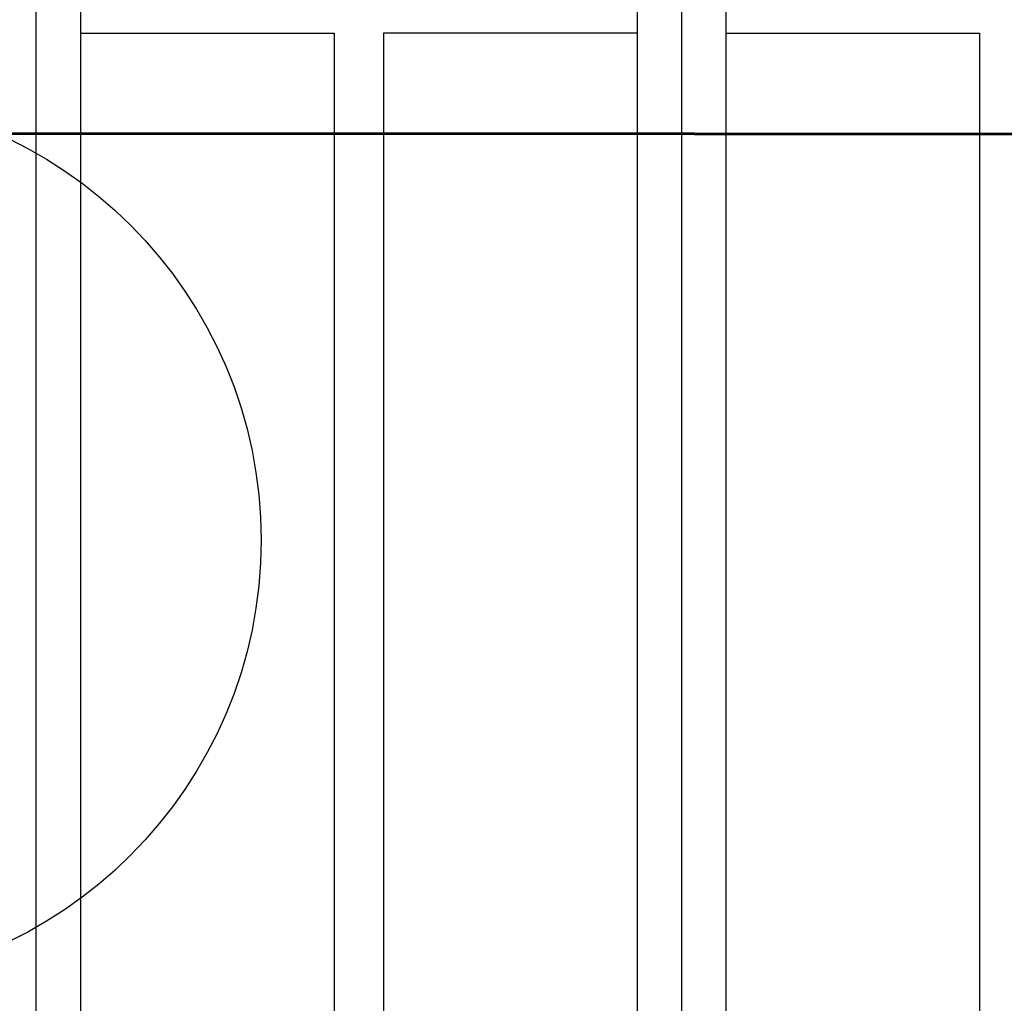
# Model space of a CAD drawing. Extents: x -11758 to 4934791, y -233543 to 1826789.
# Tile 255 of 256: x 2144598 to 2145397, y 42543 to 43341. Entities that reach past the tile are written whole.
import ezdxf

# ---------------------------------------------------------------- set-up
doc = ezdxf.new("R2010")
doc.units = 0
doc.header["$LTSCALE"] = 800
doc.header["$MEASUREMENT"] = 0
doc.layers.add('KEY PLAN', color=251, linetype='CONTINUOUS')

# ---------------------------------------------------------------- blocks, each defined once
blk = doc.blocks.new('UTCOMBINE')
at = {"layer": 'KEY PLAN'}
for p, q in [((-717350.27, 41696.69, 0), (-717350.27, 52348.41, 0)), ((-717350.27, 45382.89, 0), (-717350.27, 46911.52, 0)), ((-716826.97, 45382.89, 0), (-716826.97, 46911.52, 0)), ((-717386.27, 45726.59, 0), (-717386.27, 46828.94, 0)), ((-717350.27, 45220.29, 0), (-717350.27, 46829.58, 0)), ((-717314.27, 45726.59, 0), (-717314.27, 46828.94, 0)), ((-717314.27, 45726.59, 0), (-717314.27, 46828.94, 0)), ((-717314.27, 45726.59, 0), (-717314.27, 46828.94, 0)), ((-717314.27, 45726.59, 0), (-717314.27, 46828.94, 0)), ((-716862.97, 45726.59, 0), (-716862.97, 46828.94, 0)), ((-716826.97, 45220.29, 0), (-716826.97, 46829.58, 0)), ((-717591.89, 45383.96, 0), (-717591.89, 46783.94, 0)), ((-717591.89, 45383.96, 0), (-717591.89, 46783.94, 0)), ((-717108.65, 45383.96, 0), (-717108.65, 46783.94, 0)), ((-717068.59, 45383.96, 0), (-717068.59, 46783.94, 0)), ((-717068.59, 45383.96, 0), (-717068.59, 46783.94, 0)), ((-717386.27, 45299.19, 0), (-717386.27, 45726.59, 0)), ((-717314.27, 45299.19, 0), (-717314.27, 45726.59, 0)), ((-716862.97, 45299.19, 0), (-716862.97, 45726.59, 0)), ((-717360.58, 45466.14, 0), (-718710.58, 45466.14, 0)), ((-717360.58, 45466.14, 0), (-718710.58, 45466.14, 0)), ((-717360.58, 45465.14, 0), (-718710.58, 45465.14, 0)), ((-717360.58, 45466.14, 0), (-716010.58, 45466.14, 0)), ((-717360.58, 45466.14, 0), (-716010.58, 45466.14, 0)), ((-717360.58, 45465.14, 0), (-716010.58, 45465.14, 0)), ((-717386.27, 45383.96, 0), (-717591.89, 45383.96, 0)), ((-717314.27, 45383.96, 0), (-717108.65, 45383.96, 0)), ((-716862.97, 45383.96, 0), (-717068.59, 45383.96, 0))]:
    blk.add_line(p, q, dxfattribs=at)
blk.add_circle((-716648.15, 45795.12, 0), 361.31, dxfattribs=at)

msp = doc.modelspace()

# ---------------------------------------------------------------- block references
at = {"layer": 'KEY PLAN', "rotation": 180}
msp.add_blockref('UTCOMBINE', (1427784.7, 88713.58, 0), dxfattribs=at)

doc.saveas('drawing.dxf')
